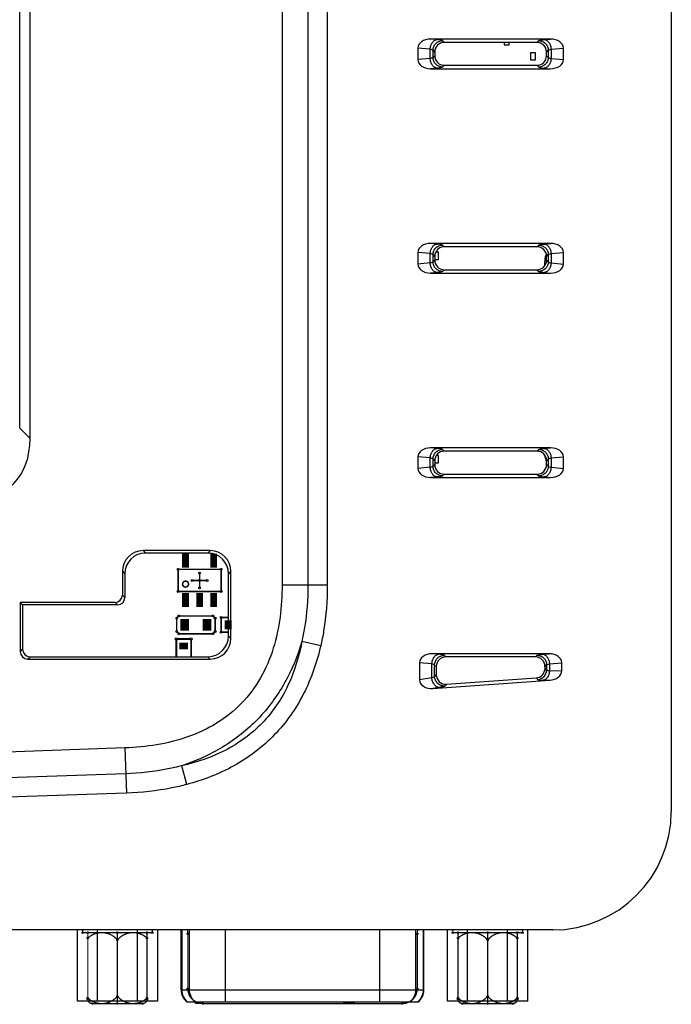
# Model space of a CAD drawing. Header units: millimetres. Extents: x 0 to 594, y 0 to 420.
# Tile 3 of 31: x 138 to 182, y 141 to 208. Entities that reach past the tile are written whole.
import ezdxf

# ---------------------------------------------------------------- set-up
doc = ezdxf.new("R2010")
doc.units = ezdxf.units.MM
doc.header["$LTSCALE"] = 46.2
for name, color, linetype in [('D_SUB_09P-SHAPE', 7, 'CONTINUOUS'), ('PCB-TOPRP1000D_V100-SHAPE', 7, 'CONTINUOUS'), ('RJ_45_XXXX-SHAPE', 7, 'CONTINUOUS'), ('RP_TOP_CASE-SHAPE', 7, 'CONTINUOUS')]:
    doc.layers.add(name, color=color, linetype=linetype)

msp = doc.modelspace()

# ---------------------------------------------------------------- linework, layer by layer
at = {"layer": 'D_SUB_09P-SHAPE', "color": 7, "linetype": 'Continuous'}
for p, q in [((142.228, 141.525), (142.228, 146.325)), ((143.582, 141.525), (143.582, 146.325)), ((146.289, 141.525), (146.289, 146.325)), ((147.643, 146.325), (147.643, 141.525)), ((149.23, 142.275), (149.23, 146.325)), ((149.268, 146.325), (149.268, 142.275)), ((149.797, 142.275), (149.797, 146.325)), ((152.209, 146.325), (152.209, 141.475)), ((162.652, 141.475), (162.652, 146.325)), ((165.064, 146.325), (165.064, 142.275)), ((165.593, 142.275), (165.593, 146.325)), ((165.63, 142.275), (165.63, 146.325)), ((167.218, 141.525), (167.218, 146.325)), ((168.572, 141.525), (168.572, 146.325)), ((171.279, 141.525), (171.279, 146.325)), ((172.633, 141.525), (172.633, 146.325)), ((149.23, 142.275), (165.63, 142.275)), ((147.643, 141.525), (142.228, 141.525)), ((149.63, 141.475), (165.23, 141.475)), ((150.193, 141.375), (150.193, 141.475)), ((150.193, 141.375), (150.43, 141.375)), ((150.312, 141.375), (150.312, 141.475)), ((150.43, 141.375), (150.43, 141.475)), ((160.218, 141.375), (160.218, 141.475)), ((160.93, 141.375), (160.218, 141.375)), ((160.238, 141.375), (160.238, 141.475)), ((160.277, 141.375), (160.277, 141.475)), ((160.337, 141.375), (160.337, 141.475)), ((160.436, 141.375), (160.436, 141.475)), ((160.535, 141.375), (160.535, 141.475)), ((160.614, 141.375), (160.614, 141.475)), ((160.713, 141.375), (160.713, 141.475)), ((160.812, 141.375), (160.812, 141.475)), ((160.871, 141.475), (160.871, 141.375)), ((160.891, 141.375), (160.891, 141.475)), ((160.93, 141.375), (160.93, 141.475)), ((172.633, 141.525), (167.218, 141.525))]:
    msp.add_line(p, q, dxfattribs=at)
for centre, start, end in [((150.23, 142.275), 180, 233.1301), ((164.63, 142.275), 306.8699, 0)]:
    msp.add_arc(centre, 1, start, end, dxfattribs=at)
for points, knots in [([(149.268, 142.275), (149.268, 142.122), (149.339, 141.812), (149.541, 141.567), (149.662, 141.475)], [0, 0, 0, 0, 0.501358, 1, 1, 1, 1]), ([(150.191, 141.475), (150.07, 141.567), (149.867, 141.812), (149.797, 142.122), (149.797, 142.275)], [0, 0, 0, 0, 0.498642, 1, 1, 1, 1]), ([(165.064, 142.275), (165.064, 142.122), (164.994, 141.812), (164.791, 141.567), (164.67, 141.475)], [0, 0, 0, 0, 0.501358, 1, 1, 1, 1]), ([(165.199, 141.475), (165.32, 141.567), (165.522, 141.812), (165.593, 142.122), (165.593, 142.275)], [0, 0, 0, 0, 0.498642, 1, 1, 1, 1])]:
    msp.add_open_spline(points, degree=3, knots=knots, dxfattribs=at)
at = {"layer": 'PCB-TOPRP1000D_V100-SHAPE', "color": 7, "linetype": 'Continuous'}
for points, const_width in [([(149.53, 170.775), (149.53, 171.725)], 0.462), ([(151.43, 170.775), (151.43, 171.725)], 0.462), ([(149.03, 170.675), (151.93, 170.675)], 0.105), ([(149.03, 169.175), (149.03, 170.675)], 0.105), ([(150.48, 169.425), (150.48, 170.425)], 0.105), ([(151.93, 170.675), (151.93, 169.175)], 0.105), ([(149.98, 169.925), (150.98, 169.925)], 0.105), ([(151.93, 169.175), (149.03, 169.175)], 0.105), ([(149.53, 168.125), (149.53, 169.075)], 0.462), ([(150.48, 168.125), (150.48, 169.075)], 0.462), ([(151.43, 168.125), (151.43, 169.075)], 0.462), ([(149.083, 167.525), (148.93, 167.373)], 0.105), ([(151.378, 167.525), (149.083, 167.525)], 0.105), ([(149.48, 166.525), (149.48, 167.325)], 0.588), ([(150.98, 166.525), (150.98, 167.325)], 0.588), ([(151.53, 167.373), (151.378, 167.525)], 0.105), ([(148.93, 167.373), (148.93, 166.477)], 0.105), ([(151.53, 166.477), (151.53, 167.373)], 0.105), ([(151.93, 167.425), (152.43, 167.425)], 0.105), ([(151.93, 166.425), (151.93, 167.425)], 0.105), ([(152.405, 166.625), (152.405, 167.225)], 0.462), ([(148.93, 166.477), (149.083, 166.325)], 0.105), ([(149.083, 166.325), (151.378, 166.325)], 0.105), ([(151.378, 166.325), (151.53, 166.477)], 0.105), ([(152.43, 166.425), (151.93, 166.425)], 0.105), ([(148.905, 165.97), (149.905, 165.97)], 0.126), ([(148.905, 164.775), (148.905, 165.97)], 0.126), ([(149.105, 165.495), (149.705, 165.495)], 0.462), ([(149.905, 165.97), (149.905, 164.775)], 0.126), ([(142.578, 146.145), (142.578, 146.325)], 0.084), ([(147.283, 146.145), (147.283, 146.325)], 0.084), ([(167.578, 146.145), (167.578, 146.325)], 0.084), ([(172.283, 146.145), (172.283, 146.325)], 0.084), ([(142.578, 146.145), (147.283, 146.145)], 0.084), ([(142.93, 141.655), (142.93, 146.145)], 0.084), ([(144.93, 141.355), (144.93, 146.145)], 0.084), ([(146.93, 141.655), (146.93, 146.145)], 0.084), ([(149.684, 142.355), (149.684, 146.065)], 0.084), ([(165.177, 142.355), (165.177, 146.065)], 0.084), ([(167.578, 146.145), (172.283, 146.145)], 0.084), ([(167.93, 141.655), (167.93, 146.145)], 0.084), ([(169.93, 141.355), (169.93, 146.145)], 0.084), ([(171.93, 141.655), (171.93, 146.145)], 0.084), ([(146.63, 141.355), (143.23, 141.355)], 0.084), ([(164.177, 141.355), (150.684, 141.355)], 0.084), ([(168.23, 141.355), (171.63, 141.355)], 0.084)]:
    msp.add_lwpolyline(points, dxfattribs=dict(at, const_width=const_width))
at = {"layer": 'PCB-TOPRP1000D_V100-SHAPE', "color": 7, "linetype": 'Continuous', "const_width": 0.105}
msp.add_lwpolyline([(149.33, 169.675, 1), (149.73, 169.675, 1)], format="xyb", close=True, dxfattribs=at)
at = {"layer": 'PCB-TOPRP1000D_V100-SHAPE', "color": 7, "linetype": 'Continuous', "const_width": 0.084}
for points in [[(149.684, 146.065, 0.065834), (149.65, 146.325)], [(165.211, 146.325, 0.065834), (165.177, 146.065)], [(144.93, 145.651, 0.430151), (142.93, 145.774)], [(146.93, 145.774, 0.430151), (144.93, 145.651)], [(169.93, 145.651, 0.430151), (167.93, 145.774)], [(171.93, 145.774, 0.430151), (169.93, 145.651)], [(149.684, 142.355, 0.414214), (150.684, 141.355)], [(164.177, 141.355, 0.414214), (165.177, 142.355)], [(142.93, 141.726, 0.430151), (144.93, 141.85)], [(142.93, 141.655, 0.414214), (143.23, 141.355)], [(144.93, 141.85, 0.430151), (146.93, 141.726)], [(146.63, 141.355, 0.414214), (146.93, 141.655)], [(167.93, 141.726, 0.430151), (169.93, 141.85)], [(167.93, 141.655, 0.414214), (168.23, 141.355)], [(169.93, 141.85, 0.430151), (171.93, 141.726)], [(171.63, 141.355, 0.414214), (171.93, 141.655)]]:
    msp.add_lwpolyline(points, format="xyb", dxfattribs=at)
at = {"layer": 'PCB-TOPRP1000D_V100-SHAPE', "color": 7, "linetype": 'Continuous'}
for centre, radius in [((149.03, 170.675), 0.0625), ((150.48, 170.425), 0.0625), ((151.93, 170.675), 0.0625), ((149.98, 169.925), 0.0625), ((150.48, 169.925), 0.0625), ((150.98, 169.925), 0.0625), ((149.03, 169.175), 0.0625), ((150.48, 169.425), 0.0625), ((151.93, 169.175), 0.0625), ((149.083, 167.525), 0.0625), ((151.378, 167.525), 0.0625), ((148.93, 167.373), 0.0625), ((151.53, 167.373), 0.0625), ((151.93, 167.425), 0.0625), ((148.93, 166.477), 0.0625), ((149.083, 166.325), 0.0625), ((151.378, 166.325), 0.0625), ((151.53, 166.477), 0.0625), ((151.93, 166.425), 0.0625), ((148.905, 165.97), 0.075), ((149.905, 165.97), 0.075), ((142.578, 146.145), 0.05), ((142.93, 146.145), 0.05), ((142.93, 145.774), 0.05), ((144.93, 146.145), 0.05), ((144.93, 145.651), 0.05), ((146.93, 146.145), 0.05), ((146.93, 145.774), 0.05), ((147.283, 146.145), 0.05), ((149.684, 146.065), 0.05), ((165.177, 146.065), 0.05), ((167.578, 146.145), 0.05), ((167.93, 146.145), 0.05), ((167.93, 145.774), 0.05), ((169.93, 146.145), 0.05), ((169.93, 145.651), 0.05), ((171.93, 146.145), 0.05), ((171.93, 145.774), 0.05), ((172.283, 146.145), 0.05), ((149.684, 142.355), 0.05), ((165.177, 142.355), 0.05), ((142.93, 141.726), 0.05), ((142.93, 141.655), 0.05), ((144.93, 141.85), 0.05), ((146.93, 141.726), 0.05), ((146.93, 141.655), 0.05), ((167.93, 141.726), 0.05), ((167.93, 141.655), 0.05), ((169.93, 141.85), 0.05), ((171.93, 141.726), 0.05), ((171.93, 141.655), 0.05), ((143.23, 141.355), 0.05), ((144.93, 141.355), 0.05), ((146.63, 141.355), 0.05), ((150.684, 141.355), 0.05), ((164.177, 141.355), 0.05), ((168.23, 141.355), 0.05), ((169.93, 141.355), 0.05), ((171.63, 141.355), 0.05)]:
    msp.add_circle(centre, radius, dxfattribs=at)
at = {"layer": 'RJ_45_XXXX-SHAPE', "color": 7, "linetype": 'Continuous'}
for p, q in [((171.035, 206.248), (171.035, 206.095)), ((171.035, 206.095), (171.385, 206.095)), ((171.385, 206.095), (171.385, 206.248)), ((173.165, 205.535), (172.815, 205.535)), ((172.815, 205.535), (172.815, 205.075)), ((173.165, 205.075), (173.165, 205.535)), ((172.815, 205.075), (173.165, 205.075)), ((166.356, 191.585), (166.6, 191.585)), ((166.6, 192.085), (166.421, 192.085)), ((166.6, 191.585), (166.6, 192.085)), ((166.6, 178.365), (166.465, 178.365)), ((166.6, 177.865), (166.6, 178.365)), ((166.353, 177.865), (166.6, 177.865))]:
    msp.add_line(p, q, dxfattribs=at)
for centre, start, end in [((175.53, 191.325), 158.98272, 185.4653), ((175.53, 178.625), 187.80632, 203.09281)]:
    msp.add_arc(centre, 1.765, start, end, dxfattribs=at)
at = {"layer": 'RP_TOP_CASE-SHAPE', "color": 7, "linetype": 'Continuous'}
for p, q in [((182.33, 272.025), (182.33, 154.325)), ((156.046, 241.193), (156.046, 169.607)), ((157.79, 241.193), (157.79, 169.607)), ((159.097, 241.193), (159.097, 169.608)), ((139.03, 179.517), (139.03, 231.283)), ((138.33, 180.193), (138.33, 230.607)), ((174.18, 206.475), (166.081, 206.475)), ((166.51, 206.437), (166.081, 206.475)), ((167.005, 206.248), (166.886, 206.367)), ((173.256, 206.248), (167.005, 206.248)), ((173.256, 206.248), (173.375, 206.367)), ((173.751, 206.437), (174.18, 206.475)), ((166.051, 205.79), (165.218, 205.863)), ((165.218, 205.863), (165.218, 205.087)), ((166.051, 205.16), (166.051, 205.79)), ((166.358, 205.6), (166.239, 205.719)), ((166.239, 205.231), (166.239, 205.719)), ((166.358, 205.6), (166.358, 205.35)), ((173.903, 205.6), (174.022, 205.719)), ((173.903, 205.35), (173.903, 205.6)), ((174.022, 205.719), (174.022, 205.231)), ((174.21, 205.79), (175.043, 205.863)), ((174.21, 205.79), (174.21, 205.16)), ((175.043, 205.087), (175.043, 205.863)), ((166.051, 205.16), (165.218, 205.087)), ((166.358, 205.35), (166.239, 205.231)), ((173.903, 205.35), (174.022, 205.231)), ((174.21, 205.16), (175.043, 205.087)), ((166.51, 204.513), (166.081, 204.475)), ((166.081, 204.475), (174.18, 204.475)), ((167.005, 204.702), (166.886, 204.583)), ((167.005, 204.702), (173.256, 204.702)), ((173.256, 204.702), (173.375, 204.583)), ((173.751, 204.513), (174.18, 204.475)), ((174.18, 192.675), (166.081, 192.675)), ((166.51, 192.637), (166.081, 192.675)), ((167.003, 192.45), (166.886, 192.567)), ((173.258, 192.45), (167.003, 192.45)), ((173.258, 192.45), (173.375, 192.567)), ((173.751, 192.637), (174.18, 192.675)), ((166.051, 191.99), (165.218, 192.063)), ((165.218, 192.063), (165.218, 191.287)), ((166.051, 191.36), (166.051, 191.99)), ((166.356, 191.802), (166.239, 191.919)), ((166.239, 191.431), (166.239, 191.919)), ((166.356, 191.548), (166.239, 191.431)), ((166.356, 191.802), (166.356, 191.548)), ((173.905, 191.802), (174.022, 191.919)), ((173.905, 191.548), (173.905, 191.802)), ((173.905, 191.548), (174.022, 191.431)), ((174.022, 191.919), (174.022, 191.431)), ((174.21, 191.99), (175.043, 192.063)), ((174.21, 191.99), (174.21, 191.36)), ((175.043, 191.287), (175.043, 192.063)), ((166.051, 191.36), (165.218, 191.287)), ((167.003, 190.9), (166.886, 190.783)), ((167.003, 190.9), (173.258, 190.9)), ((173.258, 190.9), (173.375, 190.783)), ((174.21, 191.36), (175.043, 191.287)), ((166.51, 190.713), (166.081, 190.675)), ((166.081, 190.675), (174.18, 190.675)), ((173.751, 190.713), (174.18, 190.675)), ((138.33, 180.193), (139.03, 179.517)), ((174.18, 178.875), (166.081, 178.875)), ((166.51, 178.837), (166.081, 178.875)), ((173.751, 178.837), (174.18, 178.875)), ((166.051, 178.19), (165.218, 178.263)), ((165.218, 178.263), (165.218, 177.487)), ((166.051, 177.56), (166.051, 178.19)), ((167.001, 178.652), (166.886, 178.767)), ((173.26, 178.652), (167.001, 178.652)), ((173.26, 178.652), (173.375, 178.767)), ((174.21, 178.19), (175.043, 178.263)), ((174.21, 178.19), (174.21, 177.56)), ((175.043, 177.487), (175.043, 178.263)), ((166.051, 177.56), (165.218, 177.487)), ((166.353, 178.004), (166.239, 178.119)), ((166.239, 177.631), (166.239, 178.119)), ((166.353, 177.745), (166.239, 177.631)), ((166.353, 178.004), (166.353, 177.745)), ((173.908, 178.004), (174.022, 178.119)), ((173.908, 177.745), (173.908, 178.004)), ((173.908, 177.745), (174.022, 177.631)), ((174.022, 178.119), (174.022, 177.631)), ((174.21, 177.56), (175.043, 177.487)), ((166.51, 176.913), (166.081, 176.875)), ((166.081, 176.875), (174.18, 176.875)), ((167.001, 177.098), (166.886, 176.983)), ((167.001, 177.098), (173.26, 177.098)), ((173.26, 177.098), (173.375, 176.983)), ((173.751, 176.913), (174.18, 176.875)), ((151.196, 171.936), (146.665, 171.936)), ((146.665, 171.936), (146.825, 171.775)), ((151.036, 171.775), (146.825, 171.775)), ((151.196, 171.936), (151.036, 171.775)), ((145.27, 170.541), (145.43, 170.38)), ((145.27, 170.541), (145.27, 168.933)), ((145.43, 170.38), (145.43, 168.773)), ((152.591, 170.541), (152.43, 170.38)), ((152.43, 166.17), (152.43, 170.38)), ((152.59, 166.01), (152.591, 170.541)), ((159.097, 169.608), (156.046, 169.607)), ((145.43, 168.773), (145.27, 168.933)), ((144.772, 168.435), (138.37, 168.435)), ((138.37, 168.435), (138.53, 168.275)), ((138.37, 168.435), (138.371, 165.113)), ((144.932, 168.275), (138.53, 168.275)), ((138.53, 168.275), (138.53, 165.273)), ((144.932, 168.275), (144.772, 168.435)), ((152.59, 166.01), (152.43, 166.17)), ((158.656, 165.506), (157.382, 165.801)), ((138.371, 165.113), (138.53, 165.273)), ((174.072, 164.975), (166.189, 164.975)), ((166.618, 164.937), (166.189, 164.975)), ((167.107, 164.754), (166.994, 164.867)), ((173.154, 164.754), (173.267, 164.867)), ((173.643, 164.937), (174.072, 164.975)), ((138.869, 164.615), (139.029, 164.775)), ((138.869, 164.615), (151.196, 164.615)), ((139.029, 164.775), (151.036, 164.775)), ((151.196, 164.615), (151.036, 164.775)), ((166.159, 164.29), (165.326, 164.363)), ((165.326, 164.363), (165.326, 163.213)), ((166.159, 163.344), (166.159, 164.29)), ((166.459, 164.107), (166.347, 164.219)), ((166.347, 163.441), (166.347, 164.219)), ((173.154, 164.754), (167.107, 164.754)), ((173.802, 164.107), (173.914, 164.219)), ((173.914, 164.219), (173.914, 163.88)), ((174.102, 164.29), (174.935, 164.363)), ((174.102, 164.29), (174.102, 163.835)), ((174.935, 163.82), (174.935, 164.363)), ((166.459, 163.562), (166.347, 163.441)), ((166.459, 164.107), (166.459, 163.562)), ((173.802, 163.985), (173.802, 164.107)), ((173.802, 163.985), (173.914, 163.88)), ((174.102, 163.835), (174.935, 163.82)), ((166.159, 163.344), (165.326, 163.213)), ((166.234, 162.63), (174.117, 163.182)), ((167.152, 162.916), (167.039, 162.795)), ((167.152, 162.916), (173.199, 163.339)), ((173.199, 163.339), (173.312, 163.234)), ((173.688, 163.189), (174.117, 163.182)), ((166.664, 162.698), (166.234, 162.63)), ((145.427, 158.614), (53.43, 155.429)), ((145.427, 158.614), (145.532, 155.565)), ((149.616, 156.148), (149.277, 157.411)), ((145.487, 156.871), (53.43, 153.685)), ((145.532, 155.565), (53.43, 152.376)), ((174.33, 146.325), (101.371, 146.325))]:
    msp.add_line(p, q, dxfattribs=at)
for centre, radius, start, end in [((173.261, 163.885), 0.653, 274.47364, 359.52636), ((174.33, 154.325), 8, 270, 0)]:
    msp.add_arc(centre, radius, start, end, dxfattribs=at)
for centre, major_axis, ratio, start_param, end_param in [((166.137, 205.823), (0.917, -0.08), 0.705758, 1.694131, 3.20326), ((167.01, 205.595), (0.468, -0.458), 0.992583, 2.349739, 3.912939), ((173.251, 205.595), (0.468, 0.458), 0.992583, -0.771346, 0.791854), ((174.124, 205.823), (0.917, 0.08), 0.705758, -0.061667, 1.447461), ((166.137, 205.127), (0.917, 0.08), 0.705758, 3.079925, 4.589054), ((167.01, 205.355), (0.459, 0.468), 0.992279, -3.933046, -2.369845), ((173.251, 205.355), (-0.459, 0.468), 0.992279, -3.91334, -2.35014), ((174.124, 205.127), (0.917, -0.08), 0.705758, -1.447461, 0.061667), ((166.137, 192.023), (0.917, -0.08), 0.705758, 1.694131, 3.20326), ((167.008, 191.797), (0.468, -0.458), 0.992583, 2.349739, 3.912939), ((173.253, 191.797), (0.468, 0.458), 0.992583, -0.771346, 0.791854), ((174.124, 192.023), (0.917, 0.08), 0.705758, -0.061667, 1.447461), ((167.008, 191.553), (0.459, 0.468), 0.992279, -3.933046, -2.369845), ((173.253, 191.553), (-0.459, 0.468), 0.992279, -3.91334, -2.35014), ((166.137, 191.327), (0.917, 0.08), 0.705758, 3.079925, 4.589054), ((174.124, 191.327), (0.917, -0.08), 0.705758, -1.447461, 0.061667), ((130.545, 183.615), (7.391, -7.139), 0.583895, -0.513553, 0.513553), ((166.137, 178.223), (0.917, -0.08), 0.705758, 1.694131, 3.20326), ((174.124, 178.223), (0.917, 0.08), 0.705758, -0.061667, 1.447461), ((167.006, 178), (0.468, -0.458), 0.992583, 2.349739, 3.912939), ((173.255, 178), (0.468, 0.458), 0.992583, -0.771346, 0.791854), ((167.006, 177.75), (0.459, 0.468), 0.992279, -3.933046, -2.369845), ((173.255, 177.75), (-0.459, 0.468), 0.992279, -3.91334, -2.35014), ((166.137, 177.527), (0.917, 0.08), 0.705758, 3.079925, 4.589054), ((174.124, 177.527), (0.917, -0.08), 0.705758, -1.447461, 0.061667), ((146.675, 170.53), (0.998, -0.997), 0.992431, 2.359917, 3.923268), ((146.836, 170.37), (1.008, -0.987), 0.992581, 2.349663, 3.913015), ((151.025, 170.37), (1.008, 0.987), 0.992581, -0.771422, 0.79193), ((151.186, 170.53), (0.998, 0.997), 0.992431, -0.781676, 0.781676), ((144.768, 168.937), (0.356, -0.356), 0.992431, -0.781676, 0.781676), ((144.929, 168.777), (0.36, -0.353), 0.992581, -0.79193, 0.771422), ((151.025, 166.181), (-0.988, 1.007), 0.992281, -3.913264, -2.350216), ((151.185, 166.021), (-0.997, 0.998), 0.992434, -3.923117, -2.360068), ((138.873, 165.117), (0.356, 0.356), 0.992434, -3.923117, -2.360068), ((139.032, 165.277), (0.353, 0.36), 0.992281, -3.93297, -2.369921), ((166.245, 164.323), (0.917, -0.08), 0.705758, 1.694131, 3.20326), ((174.016, 164.323), (0.917, 0.08), 0.705758, -0.061667, 1.447461), ((167.112, 164.102), (0.468, -0.458), 0.992583, 2.349739, 3.912939), ((173.149, 164.102), (0.468, 0.458), 0.992583, -0.771346, 0.791854), ((167.112, 163.567), (0.443, 0.483), 0.991708, -3.966997, -2.334531), ((173.149, 163.989), (0.474, -0.452), 0.992778, -0.736414, 0.757484), ((174.016, 163.829), (0.919, -0.016), 0.707051, -1.447235, 0.012568), ((166.245, 163.285), (0.914, 0.144), 0.702755, 3.031268, 4.589573)]:
    msp.add_ellipse(centre, major_axis=major_axis, ratio=ratio, start_param=start_param, end_param=end_param, dxfattribs=at)
for points, knots in [([(166.051, 205.79), (166.054, 205.871), (166.082, 206.028), (166.18, 206.234), (166.325, 206.384), (166.451, 206.432), (166.51, 206.437)], [0, 0, 0, 0, 0.283673, 0.551219, 0.78966, 1, 1, 1, 1]), ([(166.239, 205.719), (166.239, 205.803), (166.274, 205.973), (166.418, 206.187), (166.633, 206.331), (166.802, 206.366), (166.886, 206.367)], [0, 0, 0, 0, 0.249777, 0.5, 0.750223, 1, 1, 1, 1]), ([(166.886, 206.367), (166.876, 206.377), (166.835, 206.391), (166.759, 206.408), (166.645, 206.424), (166.559, 206.433), (166.51, 206.437)], [0, 0, 0, 0, 0.114041, 0.321045, 0.618902, 1, 1, 1, 1]), ([(173.375, 206.367), (173.385, 206.377), (173.426, 206.391), (173.502, 206.408), (173.616, 206.424), (173.702, 206.433), (173.751, 206.437)], [0, 0, 0, 0, 0.11409, 0.321035, 0.619087, 1, 1, 1, 1]), ([(173.375, 206.367), (173.459, 206.366), (173.628, 206.331), (173.843, 206.187), (173.987, 205.973), (174.022, 205.803), (174.022, 205.719)], [0, 0, 0, 0, 0.249777, 0.5, 0.750223, 1, 1, 1, 1]), ([(173.751, 206.437), (173.81, 206.432), (173.936, 206.384), (174.081, 206.234), (174.179, 206.028), (174.207, 205.871), (174.21, 205.79)], [0, 0, 0, 0, 0.21034, 0.448781, 0.716327, 1, 1, 1, 1]), ([(166.239, 205.719), (166.234, 205.728), (166.215, 205.743), (166.153, 205.77), (166.095, 205.782), (166.051, 205.79)], [0, 0, 0, 0, 0.135277, 0.345281, 1, 1, 1, 1]), ([(174.022, 205.719), (174.027, 205.728), (174.046, 205.743), (174.108, 205.77), (174.166, 205.782), (174.21, 205.79)], [0, 0, 0, 0, 0.135314, 0.345265, 1, 1, 1, 1]), ([(166.239, 205.231), (166.234, 205.222), (166.215, 205.207), (166.153, 205.18), (166.095, 205.168), (166.051, 205.16)], [0, 0, 0, 0, 0.135314, 0.345264, 1, 1, 1, 1]), ([(166.51, 204.513), (166.451, 204.518), (166.325, 204.566), (166.18, 204.716), (166.082, 204.922), (166.054, 205.079), (166.051, 205.16)], [0, 0, 0, 0, 0.21034, 0.448781, 0.716327, 1, 1, 1, 1]), ([(166.886, 204.583), (166.802, 204.584), (166.633, 204.619), (166.418, 204.763), (166.274, 204.977), (166.239, 205.147), (166.239, 205.231)], [0, 0, 0, 0, 0.249777, 0.5, 0.750223, 1, 1, 1, 1]), ([(174.022, 205.231), (174.022, 205.147), (173.987, 204.977), (173.843, 204.763), (173.628, 204.619), (173.459, 204.584), (173.375, 204.583)], [0, 0, 0, 0, 0.249777, 0.5, 0.750223, 1, 1, 1, 1]), ([(174.21, 205.16), (174.207, 205.079), (174.179, 204.922), (174.081, 204.716), (173.936, 204.566), (173.81, 204.518), (173.751, 204.513)], [0, 0, 0, 0, 0.283673, 0.551219, 0.78966, 1, 1, 1, 1]), ([(174.022, 205.231), (174.027, 205.222), (174.046, 205.207), (174.108, 205.18), (174.166, 205.168), (174.21, 205.16)], [0, 0, 0, 0, 0.135277, 0.345281, 1, 1, 1, 1]), ([(166.886, 204.583), (166.876, 204.573), (166.835, 204.559), (166.759, 204.542), (166.645, 204.526), (166.559, 204.517), (166.51, 204.513)], [0, 0, 0, 0, 0.11409, 0.321035, 0.619087, 1, 1, 1, 1]), ([(173.375, 204.583), (173.385, 204.573), (173.426, 204.559), (173.502, 204.542), (173.616, 204.526), (173.702, 204.517), (173.751, 204.513)], [0, 0, 0, 0, 0.114041, 0.321045, 0.618902, 1, 1, 1, 1]), ([(166.051, 191.99), (166.054, 192.071), (166.082, 192.228), (166.18, 192.434), (166.325, 192.584), (166.451, 192.632), (166.51, 192.637)], [0, 0, 0, 0, 0.283673, 0.551219, 0.78966, 1, 1, 1, 1]), ([(166.239, 191.919), (166.239, 192.003), (166.274, 192.173), (166.418, 192.387), (166.633, 192.531), (166.802, 192.566), (166.886, 192.567)], [0, 0, 0, 0, 0.249777, 0.5, 0.750223, 1, 1, 1, 1]), ([(166.886, 192.567), (166.876, 192.577), (166.835, 192.591), (166.759, 192.608), (166.645, 192.624), (166.559, 192.633), (166.51, 192.637)], [0, 0, 0, 0, 0.114041, 0.321045, 0.618902, 1, 1, 1, 1]), ([(173.375, 192.567), (173.385, 192.577), (173.426, 192.591), (173.502, 192.608), (173.616, 192.624), (173.702, 192.633), (173.751, 192.637)], [0, 0, 0, 0, 0.11409, 0.321035, 0.619087, 1, 1, 1, 1]), ([(173.375, 192.567), (173.459, 192.566), (173.628, 192.531), (173.843, 192.387), (173.987, 192.173), (174.022, 192.003), (174.022, 191.919)], [0, 0, 0, 0, 0.249777, 0.5, 0.750223, 1, 1, 1, 1]), ([(173.751, 192.637), (173.81, 192.632), (173.936, 192.584), (174.081, 192.434), (174.179, 192.228), (174.207, 192.071), (174.21, 191.99)], [0, 0, 0, 0, 0.21034, 0.448781, 0.716327, 1, 1, 1, 1]), ([(166.239, 191.919), (166.234, 191.928), (166.215, 191.943), (166.153, 191.97), (166.095, 191.982), (166.051, 191.99)], [0, 0, 0, 0, 0.135277, 0.345281, 1, 1, 1, 1]), ([(174.022, 191.919), (174.027, 191.928), (174.046, 191.943), (174.108, 191.97), (174.166, 191.982), (174.21, 191.99)], [0, 0, 0, 0, 0.135314, 0.345265, 1, 1, 1, 1]), ([(166.239, 191.431), (166.234, 191.422), (166.215, 191.407), (166.153, 191.38), (166.095, 191.368), (166.051, 191.36)], [0, 0, 0, 0, 0.135314, 0.345264, 1, 1, 1, 1]), ([(166.51, 190.713), (166.451, 190.718), (166.325, 190.766), (166.18, 190.916), (166.082, 191.122), (166.054, 191.279), (166.051, 191.36)], [0, 0, 0, 0, 0.21034, 0.448781, 0.716327, 1, 1, 1, 1]), ([(166.886, 190.783), (166.802, 190.784), (166.633, 190.819), (166.418, 190.963), (166.274, 191.177), (166.239, 191.347), (166.239, 191.431)], [0, 0, 0, 0, 0.249777, 0.5, 0.750223, 1, 1, 1, 1]), ([(174.022, 191.431), (174.022, 191.347), (173.987, 191.177), (173.843, 190.963), (173.628, 190.819), (173.459, 190.784), (173.375, 190.783)], [0, 0, 0, 0, 0.249777, 0.5, 0.750223, 1, 1, 1, 1]), ([(174.21, 191.36), (174.207, 191.279), (174.179, 191.122), (174.081, 190.916), (173.936, 190.766), (173.81, 190.718), (173.751, 190.713)], [0, 0, 0, 0, 0.283673, 0.551219, 0.78966, 1, 1, 1, 1]), ([(174.022, 191.431), (174.027, 191.422), (174.046, 191.407), (174.108, 191.38), (174.166, 191.368), (174.21, 191.36)], [0, 0, 0, 0, 0.135277, 0.345281, 1, 1, 1, 1]), ([(166.886, 190.783), (166.876, 190.773), (166.835, 190.759), (166.759, 190.742), (166.645, 190.726), (166.559, 190.717), (166.51, 190.713)], [0, 0, 0, 0, 0.11409, 0.321035, 0.619087, 1, 1, 1, 1]), ([(173.375, 190.783), (173.385, 190.773), (173.426, 190.759), (173.502, 190.742), (173.616, 190.726), (173.702, 190.717), (173.751, 190.713)], [0, 0, 0, 0, 0.114041, 0.321045, 0.618902, 1, 1, 1, 1]), ([(166.051, 178.19), (166.054, 178.271), (166.082, 178.428), (166.18, 178.634), (166.325, 178.784), (166.451, 178.832), (166.51, 178.837)], [0, 0, 0, 0, 0.283673, 0.551219, 0.78966, 1, 1, 1, 1]), ([(166.886, 178.767), (166.876, 178.777), (166.835, 178.791), (166.759, 178.808), (166.645, 178.824), (166.559, 178.833), (166.51, 178.837)], [0, 0, 0, 0, 0.114041, 0.321045, 0.618902, 1, 1, 1, 1]), ([(173.375, 178.767), (173.385, 178.777), (173.426, 178.791), (173.502, 178.808), (173.616, 178.824), (173.702, 178.833), (173.751, 178.837)], [0, 0, 0, 0, 0.11409, 0.321035, 0.619087, 1, 1, 1, 1]), ([(173.751, 178.837), (173.81, 178.832), (173.936, 178.784), (174.081, 178.634), (174.179, 178.428), (174.207, 178.271), (174.21, 178.19)], [0, 0, 0, 0, 0.21034, 0.448781, 0.716327, 1, 1, 1, 1]), ([(166.239, 178.119), (166.234, 178.128), (166.215, 178.143), (166.153, 178.17), (166.095, 178.182), (166.051, 178.19)], [0, 0, 0, 0, 0.135277, 0.345281, 1, 1, 1, 1]), ([(166.239, 178.119), (166.239, 178.203), (166.274, 178.373), (166.418, 178.587), (166.633, 178.731), (166.802, 178.766), (166.886, 178.767)], [0, 0, 0, 0, 0.249777, 0.5, 0.750223, 1, 1, 1, 1]), ([(173.375, 178.767), (173.459, 178.766), (173.628, 178.731), (173.843, 178.587), (173.987, 178.373), (174.022, 178.203), (174.022, 178.119)], [0, 0, 0, 0, 0.249777, 0.5, 0.750223, 1, 1, 1, 1]), ([(174.022, 178.119), (174.027, 178.128), (174.046, 178.143), (174.108, 178.17), (174.166, 178.182), (174.21, 178.19)], [0, 0, 0, 0, 0.135314, 0.345265, 1, 1, 1, 1]), ([(166.239, 177.631), (166.234, 177.622), (166.215, 177.607), (166.153, 177.58), (166.095, 177.568), (166.051, 177.56)], [0, 0, 0, 0, 0.135314, 0.345264, 1, 1, 1, 1]), ([(166.51, 176.913), (166.451, 176.918), (166.325, 176.966), (166.18, 177.116), (166.082, 177.322), (166.054, 177.479), (166.051, 177.56)], [0, 0, 0, 0, 0.21034, 0.448781, 0.716327, 1, 1, 1, 1]), ([(166.886, 176.983), (166.802, 176.984), (166.633, 177.019), (166.418, 177.163), (166.274, 177.377), (166.239, 177.547), (166.239, 177.631)], [0, 0, 0, 0, 0.249777, 0.5, 0.750223, 1, 1, 1, 1]), ([(174.022, 177.631), (174.022, 177.547), (173.987, 177.377), (173.843, 177.163), (173.628, 177.019), (173.459, 176.984), (173.375, 176.983)], [0, 0, 0, 0, 0.249777, 0.5, 0.750223, 1, 1, 1, 1]), ([(174.21, 177.56), (174.207, 177.479), (174.179, 177.322), (174.081, 177.116), (173.936, 176.966), (173.81, 176.918), (173.751, 176.913)], [0, 0, 0, 0, 0.283673, 0.551219, 0.78966, 1, 1, 1, 1]), ([(174.022, 177.631), (174.027, 177.622), (174.046, 177.607), (174.108, 177.58), (174.166, 177.568), (174.21, 177.56)], [0, 0, 0, 0, 0.135277, 0.345281, 1, 1, 1, 1]), ([(166.886, 176.983), (166.876, 176.973), (166.835, 176.959), (166.759, 176.942), (166.645, 176.926), (166.559, 176.917), (166.51, 176.913)], [0, 0, 0, 0, 0.11409, 0.321035, 0.619087, 1, 1, 1, 1]), ([(173.375, 176.983), (173.385, 176.973), (173.426, 176.959), (173.502, 176.942), (173.616, 176.926), (173.702, 176.917), (173.751, 176.913)], [0, 0, 0, 0, 0.114041, 0.321045, 0.618902, 1, 1, 1, 1]), ([(156.046, 169.607), (156.046, 168.887), (155.963, 167.445), (155.519, 165.321), (154.674, 163.316), (153.374, 161.563), (151.668, 160.204), (149.693, 159.289), (147.586, 158.772), (146.147, 158.639), (145.427, 158.614)], [0, 0, 0, 0, 0.125082, 0.250115, 0.375073, 0.499965, 0.624863, 0.749844, 0.874902, 1, 1, 1, 1]), ([(157.79, 169.607), (157.79, 168.649), (157.7, 167.367), (157.454, 166.112), (157.382, 165.801)], [0, 0, 0, 0, 0.749814, 1, 1, 1, 1]), ([(159.097, 169.608), (159.097, 168.575), (158.999, 167.193), (158.734, 165.842), (158.656, 165.506)], [0, 0, 0, 0, 0.749811, 1, 1, 1, 1]), ([(157.382, 165.801), (157.192, 164.785), (156.737, 163.276), (155.712, 161.469), (154.727, 160.256), (153.549, 159.23), (151.779, 158.143), (150.287, 157.636), (149.277, 157.411)], [0, 0, 0, 0, 0.249748, 0.374861, 0.499968, 0.625082, 0.750211, 1, 1, 1, 1]), ([(157.382, 165.801), (157.095, 164.831), (156.325, 162.94), (154.508, 160.468), (152.1, 158.566), (150.237, 157.731), (149.277, 157.411)], [0, 0, 0, 0, 0.250042, 0.499977, 0.749923, 1, 1, 1, 1]), ([(158.656, 165.506), (158.399, 164.394), (157.831, 162.752), (156.652, 160.786), (155.555, 159.457), (154.265, 158.314), (152.34, 157.068), (150.719, 156.444), (149.616, 156.148)], [0, 0, 0, 0, 0.249781, 0.37488, 0.499973, 0.62507, 0.750183, 1, 1, 1, 1]), ([(166.159, 164.29), (166.162, 164.371), (166.19, 164.528), (166.288, 164.734), (166.433, 164.884), (166.559, 164.932), (166.618, 164.937)], [0, 0, 0, 0, 0.283673, 0.551219, 0.78966, 1, 1, 1, 1]), ([(166.347, 164.219), (166.347, 164.303), (166.382, 164.473), (166.526, 164.687), (166.741, 164.831), (166.91, 164.866), (166.994, 164.867)], [0, 0, 0, 0, 0.249777, 0.5, 0.750223, 1, 1, 1, 1]), ([(166.994, 164.867), (166.984, 164.877), (166.943, 164.891), (166.867, 164.908), (166.754, 164.924), (166.667, 164.933), (166.618, 164.937)], [0, 0, 0, 0, 0.114041, 0.321045, 0.618902, 1, 1, 1, 1]), ([(173.267, 164.867), (173.277, 164.877), (173.318, 164.891), (173.394, 164.908), (173.507, 164.924), (173.594, 164.933), (173.643, 164.937)], [0, 0, 0, 0, 0.11409, 0.321035, 0.619087, 1, 1, 1, 1]), ([(173.267, 164.867), (173.351, 164.866), (173.52, 164.831), (173.735, 164.687), (173.879, 164.473), (173.914, 164.303), (173.914, 164.219)], [0, 0, 0, 0, 0.249777, 0.5, 0.750223, 1, 1, 1, 1]), ([(173.643, 164.937), (173.702, 164.932), (173.828, 164.884), (173.973, 164.734), (174.071, 164.528), (174.099, 164.371), (174.102, 164.29)], [0, 0, 0, 0, 0.21034, 0.448781, 0.716327, 1, 1, 1, 1]), ([(166.347, 164.219), (166.343, 164.228), (166.323, 164.243), (166.261, 164.27), (166.203, 164.282), (166.159, 164.29)], [0, 0, 0, 0, 0.135277, 0.345281, 1, 1, 1, 1]), ([(173.914, 164.219), (173.918, 164.228), (173.938, 164.243), (174, 164.27), (174.058, 164.282), (174.102, 164.29)], [0, 0, 0, 0, 0.135314, 0.345264, 1, 1, 1, 1]), ([(174.102, 163.835), (174.101, 163.757), (174.081, 163.605), (173.995, 163.403), (173.863, 163.251), (173.745, 163.198), (173.688, 163.189)], [0, 0, 0, 0, 0.283965, 0.550689, 0.788789, 1, 1, 1, 1]), ([(173.914, 163.88), (173.918, 163.872), (173.938, 163.859), (174.001, 163.841), (174.059, 163.837), (174.102, 163.835)], [0, 0, 0, 0, 0.130408, 0.33736, 1, 1, 1, 1]), ([(166.347, 163.441), (166.342, 163.432), (166.323, 163.414), (166.262, 163.378), (166.203, 163.358), (166.159, 163.344)], [0, 0, 0, 0, 0.139386, 0.352463, 1, 1, 1, 1]), ([(166.664, 162.698), (166.602, 162.699), (166.469, 162.741), (166.312, 162.89), (166.2, 163.099), (166.165, 163.261), (166.159, 163.344)], [0, 0, 0, 0, 0.209283, 0.448077, 0.716561, 1, 1, 1, 1]), ([(167.039, 162.795), (166.952, 162.79), (166.773, 162.815), (166.542, 162.956), (166.385, 163.176), (166.347, 163.353), (166.347, 163.441)], [0, 0, 0, 0, 0.24974, 0.5, 0.75026, 1, 1, 1, 1]), ([(173.312, 163.234), (173.322, 163.224), (173.364, 163.213), (173.44, 163.201), (173.553, 163.193), (173.639, 163.19), (173.688, 163.189)], [0, 0, 0, 0, 0.112137, 0.318306, 0.617014, 1, 1, 1, 1]), ([(167.039, 162.795), (167.029, 162.784), (166.988, 162.767), (166.912, 162.744), (166.799, 162.721), (166.712, 162.706), (166.664, 162.698)], [0, 0, 0, 0, 0.116053, 0.323972, 0.621428, 1, 1, 1, 1]), ([(149.277, 157.411), (148.969, 157.328), (147.723, 157.039), (146.445, 156.905), (145.487, 156.871)], [0, 0, 0, 0, 0.250177, 1, 1, 1, 1]), ([(149.616, 156.148), (149.283, 156.058), (147.942, 155.746), (146.564, 155.6), (145.532, 155.565)], [0, 0, 0, 0, 0.250179, 1, 1, 1, 1])]:
    msp.add_open_spline(points, degree=3, knots=knots, dxfattribs=at)

doc.saveas('drawing.dxf')
